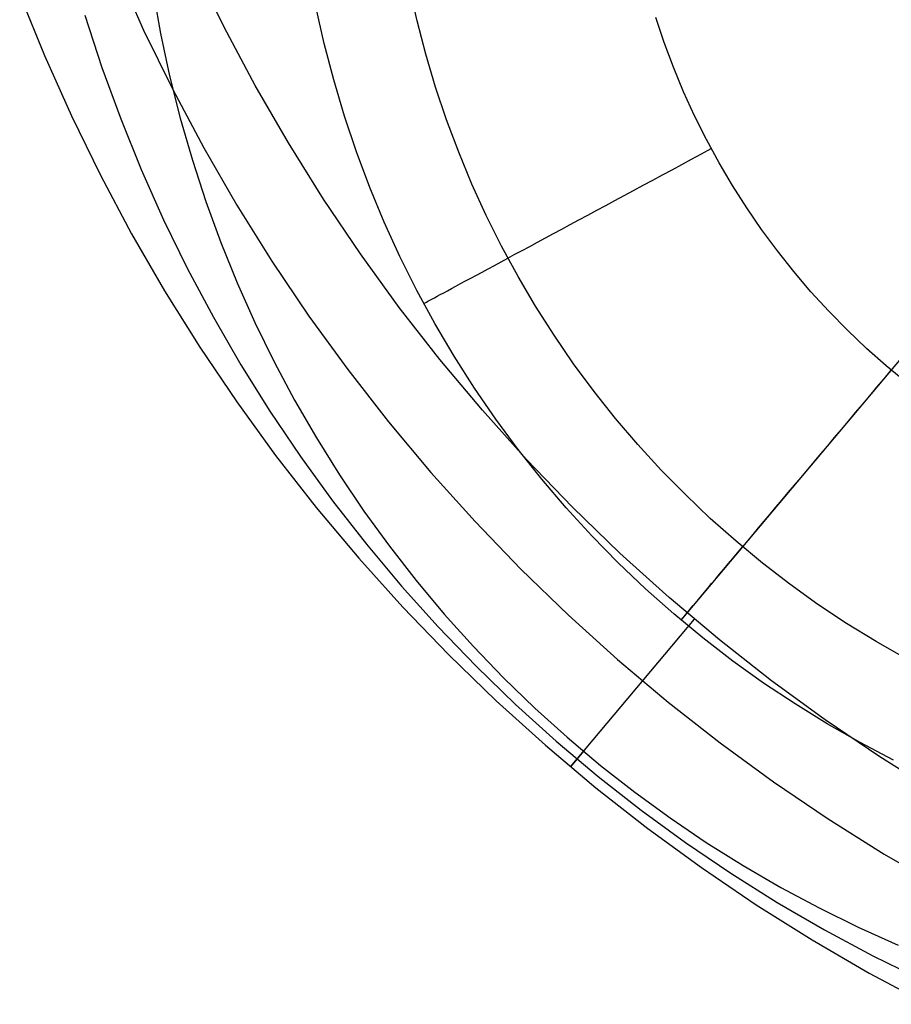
# Model space of a CAD drawing. Header units: millimetres. Extents: x -505 to -17, y -1389 to -929.
# Tile 1 of 41: x -451 to -443, y -1334 to -1325. Entities that reach past the tile are written whole.
import ezdxf

# ---------------------------------------------------------------- set-up
doc = ezdxf.new("R2010")
doc.units = ezdxf.units.MM
doc.layers.add('Herman dining chair wood', color=7, linetype='Continuous', true_color=0x000000)

msp = doc.modelspace()

# ---------------------------------------------------------------- linework, layer by layer
at = {"layer": 'Herman dining chair wood'}
for p, q in [((-444.5806, -1330.5481, 204.6494), (-431.7009, -1315.2473, 204.6494)), ((-449.7658, -1324.5749, 595.2128), (-449.5182, -1325.1296, 595.2174)), ((-448.778, -1325.1033, 637.705), (-449.0446, -1324.5574, 637.705)), ((-447.0058, -1325.0445, 201.5281), (-447.0749, -1324.7355, 201.5281)), ((-450.6571, -1324.7997, 536.2168), (-450.4289, -1325.3627, 536.2218)), ((-449.434, -1324.7653, 204.6494), (-449.3635, -1325.1593, 204.6494)), ((-447.8598, -1325.2512, 204.6494), (-447.9357, -1324.9124, 204.6494)), ((-447.8598, -1325.2512, 203.6494), (-447.9357, -1324.9124, 203.6494)), ((-450.0584, -1324.9934, 369.6873), (-449.9021, -1325.4718, 369.6919)), ((-444.7359, -1325.2435, 200.6494), (-444.8134, -1325.0132, 200.6494)), ((-448.4925, -1325.6396, 637.705), (-448.778, -1325.1033, 637.705)), ((-446.9259, -1325.3509, 201.5281), (-447.0058, -1325.0445, 201.5281)), ((-449.5182, -1325.1296, 595.2174), (-449.2515, -1325.6753, 595.2217)), ((-449.3635, -1325.1593, 204.6494), (-449.2794, -1325.5507, 204.6494)), ((-447.7723, -1325.5871, 204.6494), (-447.8598, -1325.2512, 204.6494)), ((-447.7723, -1325.5871, 203.6494), (-447.8598, -1325.2512, 203.6494)), ((-444.6505, -1325.471, 200.6494), (-444.7359, -1325.2435, 200.6494)), ((-450.4289, -1325.3627, 536.2218), (-450.1813, -1325.9173, 536.2264)), ((-446.8355, -1325.6543, 201.5281), (-446.9259, -1325.3509, 201.5281)), ((-449.9021, -1325.4718, 369.6919), (-449.7293, -1325.9445, 369.6963)), ((-444.5573, -1325.6954, 200.6494), (-444.6505, -1325.471, 200.6494)), ((-449.2794, -1325.5507, 204.6494), (-449.1818, -1325.9388, 204.6494)), ((-448.1886, -1326.1657, 637.705), (-448.4925, -1325.6396, 637.705)), ((-447.6732, -1325.9197, 204.6494), (-447.7723, -1325.5871, 204.6494)), ((-447.6732, -1325.9197, 203.6494), (-447.7723, -1325.5871, 203.6494)), ((-446.7346, -1325.9544, 201.5281), (-446.8355, -1325.6543, 201.5281)), ((-449.2515, -1325.6753, 595.2217), (-448.966, -1326.2115, 595.2256)), ((-444.4563, -1325.9164, 200.6494), (-444.5573, -1325.6954, 200.6494)), ((-450.1813, -1325.9173, 536.2264), (-449.9146, -1326.4631, 536.2307)), ((-447.5625, -1326.2487, 204.6494), (-447.6732, -1325.9197, 204.6494)), ((-447.5625, -1326.2487, 203.6494), (-447.6732, -1325.9197, 203.6494)), ((-444.3478, -1326.1338, 200.6494), (-444.4563, -1325.9164, 200.6494)), ((-449.7293, -1325.9445, 369.6963), (-449.5402, -1326.411, 369.7004)), ((-449.1818, -1325.9388, 204.6494), (-449.0708, -1326.3234, 204.6494)), ((-446.6233, -1326.2508, 201.5281), (-446.7346, -1325.9544, 201.5281)), ((-447.8667, -1326.6809, 637.705), (-448.1886, -1326.1657, 637.705)), ((-444.2317, -1326.3473, 200.6494), (-444.3478, -1326.1338, 200.6494)), ((-448.966, -1326.2115, 595.2256), (-448.662, -1326.7375, 595.2293)), ((-447.4406, -1326.5737, 204.6494), (-447.5625, -1326.2487, 204.6494)), ((-447.4406, -1326.5737, 203.6494), (-447.5625, -1326.2487, 203.6494)), ((-446.5018, -1326.5432, 201.5281), (-446.6233, -1326.2508, 201.5281)), ((-444.4838, -1326.3149, 200.6564), (-444.3937, -1326.2663, 200.6512)), ((-444.3937, -1326.2663, 200.6512), (-444.3036, -1326.2178, 200.6494)), ((-449.0708, -1326.3234, 204.6494), (-448.9464, -1326.7039, 204.6494)), ((-444.6632, -1326.4115, 200.6774), (-444.5737, -1326.3633, 200.6652)), ((-444.5737, -1326.3633, 200.6652), (-444.4838, -1326.3149, 200.6564)), ((-444.1083, -1326.5566, 200.6494), (-444.2317, -1326.3473, 200.6494)), ((-449.9146, -1326.4631, 536.2307), (-449.6291, -1326.9993, 536.2346)), ((-449.5402, -1326.411, 369.7004), (-449.335, -1326.8706, 369.7042)), ((-444.8409, -1326.5073, 200.7122), (-444.7523, -1326.4595, 200.693)), ((-444.7523, -1326.4595, 200.693), (-444.6632, -1326.4115, 200.6774)), ((-446.3702, -1326.8312, 201.5281), (-446.5018, -1326.5432, 201.5281)), ((-445.0161, -1326.6016, 200.7607), (-444.9289, -1326.5546, 200.7347)), ((-444.9289, -1326.5546, 200.7347), (-444.8409, -1326.5073, 200.7122)), ((-443.9777, -1326.7615, 200.6494), (-444.1083, -1326.5566, 200.6494)), ((-447.3074, -1326.8943, 204.6494), (-447.4406, -1326.5737, 204.6494)), ((-447.3074, -1326.8943, 203.6494), (-447.4406, -1326.5737, 203.6494)), ((-445.188, -1326.6943, 200.8226), (-445.1026, -1326.6482, 200.79)), ((-445.1026, -1326.6482, 200.79), (-445.0161, -1326.6016, 200.7607)), ((-448.9464, -1326.7039, 204.6494), (-448.809, -1327.0798, 204.6494)), ((-448.662, -1326.7375, 595.2293), (-448.34, -1327.2525, 595.2325)), ((-447.527, -1327.1847, 637.705), (-447.8667, -1326.6809, 637.705)), ((-445.3558, -1326.7846, 200.8978), (-445.2725, -1326.7397, 200.8586)), ((-445.2725, -1326.7397, 200.8586), (-445.188, -1326.6943, 200.8226)), ((-446.2288, -1327.1145, 201.5281), (-446.3702, -1326.8312, 201.5281)), ((-445.5187, -1326.8724, 200.9858), (-445.4379, -1326.8289, 200.9402)), ((-445.4379, -1326.8289, 200.9402), (-445.3558, -1326.7846, 200.8978)), ((-443.8401, -1326.9618, 200.6494), (-443.9777, -1326.7615, 200.6494)), ((-449.335, -1326.8706, 369.7042), (-449.114, -1327.3228, 369.7078)), ((-447.1631, -1327.21, 204.6494), (-447.3074, -1326.8943, 204.6494)), ((-447.1631, -1327.21, 203.6494), (-447.3074, -1326.8943, 203.6494)), ((-445.6759, -1326.9571, 201.0862), (-445.598, -1326.9151, 201.0344)), ((-445.598, -1326.9151, 201.0344), (-445.5187, -1326.8724, 200.9858)), ((-449.6291, -1326.9993, 536.2346), (-449.3251, -1327.5252, 536.2382)), ((-445.8267, -1327.0383, 201.1985), (-445.7521, -1326.9981, 201.1409)), ((-445.7521, -1326.9981, 201.1409), (-445.6759, -1326.9571, 201.0862)), ((-443.6956, -1327.1571, 200.6494), (-443.8401, -1326.9618, 200.6494)), ((-448.809, -1327.0798, 204.6494), (-448.6585, -1327.4508, 204.6494)), ((-445.9704, -1327.1157, 201.3223), (-445.8995, -1327.0775, 201.259)), ((-445.8995, -1327.0775, 201.259), (-445.8267, -1327.0383, 201.1985)), ((-447.1701, -1327.6763, 637.705), (-447.527, -1327.1847, 637.705)), ((-446.0775, -1327.3926, 201.5281), (-446.2288, -1327.1145, 201.5281)), ((-446.1712, -1327.2239, 201.5281), (-446.1063, -1327.1889, 201.4569)), ((-446.1063, -1327.1889, 201.4569), (-446.0394, -1327.1529, 201.3883)), ((-446.0394, -1327.1529, 201.3883), (-445.9704, -1327.1157, 201.3223)), ((-443.5444, -1327.3474, 200.6494), (-443.6956, -1327.1571, 200.6494)), ((-448.34, -1327.2525, 595.2325), (-448.0003, -1327.7561, 595.2354)), ((-447.008, -1327.5206, 204.6494), (-447.1631, -1327.21, 204.6494)), ((-447.008, -1327.5206, 203.6494), (-447.1631, -1327.21, 203.6494)), ((-446.2943, -1327.2902, 201.6778), (-446.2338, -1327.2577, 201.6017)), ((-446.2338, -1327.2577, 201.6017), (-446.1712, -1327.2239, 201.5281)), ((-449.114, -1327.3228, 369.7078), (-448.8775, -1327.767, 369.7111)), ((-446.5121, -1327.4075, 202.0041), (-446.4613, -1327.3802, 201.9194)), ((-446.4613, -1327.3802, 201.9194), (-446.4081, -1327.3515, 201.8367)), ((-446.4081, -1327.3515, 201.8367), (-446.3524, -1327.3215, 201.7561)), ((-446.3524, -1327.3215, 201.7561), (-446.2943, -1327.2902, 201.6778)), ((-443.3868, -1327.5322, 200.6494), (-443.5444, -1327.3474, 200.6494)), ((-448.6585, -1327.4508, 204.6494), (-448.4953, -1327.8163, 204.6494)), ((-446.6486, -1327.4811, 202.2692), (-446.6058, -1327.458, 202.1791)), ((-446.6058, -1327.458, 202.1791), (-446.5602, -1327.4335, 202.0907)), ((-446.5602, -1327.4335, 202.0907), (-446.5121, -1327.4075, 202.0041)), ((-445.9168, -1327.6654, 201.5281), (-446.0775, -1327.3926, 201.5281)), ((-449.3251, -1327.5252, 536.2382), (-449.0031, -1328.0403, 536.2415)), ((-446.8422, -1327.8255, 204.6494), (-447.008, -1327.5206, 204.6494)), ((-446.8422, -1327.8255, 203.6494), (-447.008, -1327.5206, 203.6494)), ((-446.821, -1327.574, 202.7419), (-446.7923, -1327.5585, 202.6448)), ((-446.7923, -1327.5585, 202.6448), (-446.7606, -1327.5414, 202.5489)), ((-446.7606, -1327.5414, 202.5489), (-446.7261, -1327.5228, 202.4542)), ((-446.7261, -1327.5228, 202.4542), (-446.6888, -1327.5027, 202.361)), ((-446.6888, -1327.5027, 202.361), (-446.6486, -1327.4811, 202.2692)), ((-443.2227, -1327.7115, 200.6494), (-443.3868, -1327.5322, 200.6494)), ((-446.9448, -1327.6407, 203.6494), (-446.9432, -1327.6398, 203.547)), ((-446.9432, -1327.6398, 203.547), (-446.9386, -1327.6373, 203.4447)), ((-446.9386, -1327.6373, 203.4447), (-446.9309, -1327.6332, 203.3426)), ((-446.9309, -1327.6332, 203.3426), (-446.9202, -1327.6274, 203.2409)), ((-446.9202, -1327.6274, 203.2409), (-446.9064, -1327.62, 203.1397)), ((-446.9064, -1327.62, 203.1397), (-446.8895, -1327.6109, 203.0391)), ((-446.8895, -1327.6109, 203.0391), (-446.8697, -1327.6002, 202.9391)), ((-446.8697, -1327.6002, 202.9391), (-446.8468, -1327.5879, 202.84)), ((-446.8468, -1327.5879, 202.84), (-446.821, -1327.574, 202.7419)), ((-446.7963, -1328.1553, 637.705), (-447.1701, -1327.6763, 637.705)), ((-445.7466, -1327.9324, 201.5281), (-445.9168, -1327.6654, 201.5281)), ((-443.0526, -1327.885, 200.6494), (-443.2227, -1327.7115, 200.6494)), ((-448.8775, -1327.767, 369.7111), (-448.6256, -1328.2028, 369.7141)), ((-448.4953, -1327.8163, 204.6494), (-448.3195, -1328.1759, 204.6494)), ((-448.0003, -1327.7561, 595.2354), (-447.6434, -1328.2476, 595.238)), ((-446.666, -1328.1246, 204.6494), (-446.8422, -1327.8255, 204.6494)), ((-446.666, -1328.1246, 203.6494), (-446.8422, -1327.8255, 203.6494)), ((-442.8766, -1328.0525, 200.6494), (-443.0526, -1327.885, 200.6494)), ((-445.5673, -1328.1934, 201.5281), (-445.7466, -1327.9324, 201.5281)), ((-449.0031, -1328.0403, 536.2415), (-448.6634, -1328.5439, 536.2444)), ((-442.6948, -1328.2137, 200.6494), (-442.8766, -1328.0525, 200.6494)), ((-448.3195, -1328.1759, 204.6494), (-448.1314, -1328.5292, 204.6494)), ((-446.4061, -1328.621, 637.705), (-446.7963, -1328.1553, 637.705)), ((-446.4794, -1328.4173, 204.6494), (-446.666, -1328.1246, 204.6494)), ((-446.4794, -1328.4173, 203.6494), (-446.666, -1328.1246, 203.6494)), ((-445.379, -1328.4479, 201.5281), (-445.5673, -1328.1934, 201.5281)), ((-448.6256, -1328.2028, 369.7141), (-448.3588, -1328.6296, 369.7168)), ((-447.6434, -1328.2476, 595.238), (-447.2695, -1328.7265, 595.2402)), ((-442.7147, -1328.3314, 200.6512), (-442.6487, -1328.2531, 200.6494)), ((-442.5076, -1328.3686, 200.6494), (-442.6948, -1328.2137, 200.6494)), ((-442.7806, -1328.4097, 200.6564), (-442.7147, -1328.3314, 200.6512)), ((-446.2828, -1328.7034, 204.6494), (-446.4794, -1328.4173, 204.6494)), ((-446.2828, -1328.7034, 203.6494), (-446.4794, -1328.4173, 203.6494)), ((-445.182, -1328.6958, 201.5281), (-445.379, -1328.4479, 201.5281)), ((-442.8463, -1328.4878, 200.6652), (-442.7806, -1328.4097, 200.6564)), ((-448.6634, -1328.5439, 536.2444), (-448.3065, -1329.0354, 536.247)), ((-448.1314, -1328.5292, 204.6494), (-447.931, -1328.8757, 204.6494)), ((-442.9118, -1328.5656, 200.6774), (-442.8463, -1328.4878, 200.6652)), ((-448.3588, -1328.6296, 369.7168), (-448.0774, -1329.0468, 369.7192)), ((-446, -1329.0729, 637.705), (-446.4061, -1328.621, 637.705)), ((-443.0418, -1328.72, 200.7122), (-442.977, -1328.6431, 200.693)), ((-442.977, -1328.6431, 200.693), (-442.9118, -1328.5656, 200.6774)), ((-447.2695, -1328.7265, 595.2402), (-446.8793, -1329.192, 595.242)), ((-446.0764, -1328.9825, 204.6494), (-446.2828, -1328.7034, 204.6494)), ((-446.0764, -1328.9825, 203.6494), (-446.2828, -1328.7034, 203.6494)), ((-444.9765, -1328.9367, 201.5281), (-445.182, -1328.6958, 201.5281)), ((-443.1062, -1328.7965, 200.7347), (-443.0418, -1328.72, 200.7122)), ((-443.17, -1328.8723, 200.7607), (-443.1062, -1328.7965, 200.7347)), ((-447.931, -1328.8757, 204.6494), (-447.7188, -1329.2151, 204.6494)), ((-443.2332, -1328.9474, 200.79), (-443.17, -1328.8723, 200.7607)), ((-445.8605, -1329.2542, 204.6494), (-446.0764, -1328.9825, 204.6494)), ((-445.8605, -1329.2542, 203.6494), (-446.0764, -1328.9825, 203.6494)), ((-444.7628, -1329.1703, 201.5281), (-444.9765, -1328.9367, 201.5281)), ((-443.2957, -1329.0217, 200.8226), (-443.2332, -1328.9474, 200.79)), ((-448.3065, -1329.0354, 536.247), (-447.9326, -1329.5142, 536.2491)), ((-448.0774, -1329.0468, 369.7192), (-447.7816, -1329.4541, 369.7213)), ((-445.5785, -1329.5104, 637.705), (-446, -1329.0729, 637.705)), ((-443.4184, -1329.1675, 200.8978), (-443.3575, -1329.0951, 200.8586)), ((-443.3575, -1329.0951, 200.8586), (-443.2957, -1329.0217, 200.8226)), ((-444.5411, -1329.3964, 201.5281), (-444.7628, -1329.1703, 201.5281)), ((-443.4785, -1329.2388, 200.9402), (-443.4184, -1329.1675, 200.8978)), ((-447.7188, -1329.2151, 204.6494), (-447.4949, -1329.5469, 204.6494)), ((-446.8793, -1329.192, 595.242), (-446.4732, -1329.6438, 595.2435)), ((-445.6352, -1329.5183, 204.6494), (-445.8605, -1329.2542, 204.6494)), ((-445.6352, -1329.5183, 203.6494), (-445.8605, -1329.2542, 203.6494)), ((-443.5376, -1329.309, 200.9858), (-443.4785, -1329.2388, 200.9402)), ((-443.5956, -1329.378, 201.0344), (-443.5376, -1329.309, 200.9858)), ((-447.7816, -1329.4541, 369.7213), (-447.4719, -1329.8508, 369.7231)), ((-444.3117, -1329.6146, 201.5281), (-444.5411, -1329.3964, 201.5281)), ((-443.7083, -1329.5119, 201.1409), (-443.6526, -1329.4456, 201.0862)), ((-443.6526, -1329.4456, 201.0862), (-443.5956, -1329.378, 201.0344)), ((-447.9326, -1329.5142, 536.2491), (-447.5425, -1329.9798, 536.251)), ((-447.4949, -1329.5469, 204.6494), (-447.2597, -1329.8708, 204.6494)), ((-445.4009, -1329.7744, 204.6494), (-445.6352, -1329.5183, 204.6494)), ((-445.4009, -1329.7744, 203.6494), (-445.6352, -1329.5183, 203.6494)), ((-445.142, -1329.933, 637.705), (-445.5785, -1329.5104, 637.705)), ((-443.7629, -1329.5766, 201.1985), (-443.7083, -1329.5119, 201.1409)), ((-444.0749, -1329.8247, 201.5281), (-444.3117, -1329.6146, 201.5281)), ((-443.868, -1329.7015, 201.3223), (-443.8161, -1329.6399, 201.259)), ((-443.8161, -1329.6399, 201.259), (-443.7629, -1329.5766, 201.1985)), ((-446.4732, -1329.6438, 595.2435), (-446.0517, -1330.0811, 595.2446)), ((-443.9184, -1329.7615, 201.3883), (-443.868, -1329.7015, 201.3223)), ((-445.1579, -1330.0223, 204.6494), (-445.4009, -1329.7744, 204.6494)), ((-445.1579, -1330.0223, 203.6494), (-445.4009, -1329.7744, 203.6494)), ((-444.0148, -1329.876, 201.5281), (-443.9674, -1329.8196, 201.4569)), ((-443.9674, -1329.8196, 201.4569), (-443.9184, -1329.7615, 201.3883)), ((-447.4719, -1329.8508, 369.7231), (-447.1486, -1330.2366, 369.7246)), ((-447.2597, -1329.8708, 204.6494), (-447.0133, -1330.1863, 204.6494)), ((-443.8309, -1330.0265, 201.5281), (-444.0749, -1329.8247, 201.5281)), ((-444.0607, -1329.9305, 201.6018), (-444.0148, -1329.876, 201.5281)), ((-447.5425, -1329.9798, 536.251), (-447.1363, -1330.4315, 536.2524)), ((-444.6911, -1330.3402, 637.705), (-445.142, -1329.933, 637.705)), ((-444.1474, -1330.0335, 201.7562), (-444.1049, -1329.983, 201.6778)), ((-444.1049, -1329.983, 201.6778), (-444.0607, -1329.9305, 201.6018)), ((-446.0517, -1330.0811, 595.2446), (-445.6152, -1330.5036, 595.2453)), ((-444.9064, -1330.2615, 204.6494), (-445.1579, -1330.0223, 204.6494)), ((-444.9064, -1330.2615, 203.6494), (-445.1579, -1330.0223, 203.6494)), ((-444.2271, -1330.1282, 201.9194), (-444.1881, -1330.0819, 201.8367)), ((-444.1881, -1330.0819, 201.8367), (-444.1474, -1330.0335, 201.7562)), ((-443.5801, -1330.2197, 201.5281), (-443.8309, -1330.0265, 201.5281)), ((-444.2995, -1330.2141, 202.0907), (-444.2642, -1330.1722, 202.0041)), ((-444.2642, -1330.1722, 202.0041), (-444.2271, -1330.1282, 201.9194)), ((-447.1486, -1330.2366, 369.7246), (-446.8121, -1330.6109, 369.7258)), ((-447.0133, -1330.1863, 204.6494), (-446.7562, -1330.493, 204.6494)), ((-444.6467, -1330.4919, 204.6494), (-444.9064, -1330.2615, 204.6494)), ((-444.6467, -1330.4919, 203.6494), (-444.9064, -1330.2615, 203.6494)), ((-444.3641, -1330.2909, 202.2692), (-444.3328, -1330.2537, 202.1791)), ((-444.3328, -1330.2537, 202.1791), (-444.2995, -1330.2141, 202.0907)), ((-443.3227, -1330.4041, 201.5281), (-443.5801, -1330.2197, 201.5281)), ((-444.2264, -1330.7315, 637.705), (-444.6911, -1330.3402, 637.705)), ((-444.446, -1330.3882, 202.5489), (-444.4208, -1330.3582, 202.4542)), ((-444.4208, -1330.3582, 202.4542), (-444.3935, -1330.3258, 202.361)), ((-444.3935, -1330.3258, 202.361), (-444.3641, -1330.2909, 202.2692)), ((-447.1363, -1330.4315, 536.2524), (-446.7148, -1330.8689, 536.2536)), ((-444.5091, -1330.4631, 202.84), (-444.4902, -1330.4407, 202.7419)), ((-444.4902, -1330.4407, 202.7419), (-444.4692, -1330.4157, 202.6448)), ((-444.4692, -1330.4157, 202.6448), (-444.446, -1330.3882, 202.5489)), ((-443.059, -1330.5794, 201.5281), (-443.3227, -1330.4041, 201.5281)), ((-446.7562, -1330.493, 204.6494), (-446.4885, -1330.7907, 204.6494)), ((-445.6152, -1330.5036, 595.2453), (-445.1643, -1330.9107, 595.2457)), ((-445.5968, -1331.8961, 536.2547), (-444.4564, -1330.5413, 637.705)), ((-444.3792, -1330.7131, 204.6494), (-444.6467, -1330.4919, 204.6494)), ((-444.3792, -1330.7131, 203.6494), (-444.6467, -1330.4919, 203.6494)), ((-444.5796, -1330.5469, 203.547), (-444.5762, -1330.5429, 203.4447)), ((-444.5762, -1330.5429, 203.4447), (-444.5706, -1330.5362, 203.3426)), ((-444.5706, -1330.5362, 203.3426), (-444.5627, -1330.5269, 203.2409)), ((-444.5627, -1330.5269, 203.2409), (-444.5526, -1330.5149, 203.1397)), ((-444.5526, -1330.5149, 203.1397), (-444.5403, -1330.5002, 203.0391)), ((-444.5403, -1330.5002, 203.0391), (-444.5258, -1330.483, 202.9391)), ((-444.5258, -1330.483, 202.9391), (-444.5091, -1330.4631, 202.84)), ((-446.8121, -1330.6109, 369.7258), (-446.4628, -1330.9733, 369.7267)), ((-444.5807, -1330.5482, 203.6494), (-444.5796, -1330.5469, 203.547)), ((-444.5806, -1330.5481, 203.6494), (-444.5806, -1330.5481, 204.6494)), ((-442.7894, -1330.7455, 201.5281), (-443.059, -1330.5794, 201.5281)), ((-444.1042, -1330.9249, 204.6494), (-444.3792, -1330.7131, 204.6494)), ((-444.1042, -1330.9249, 203.6494), (-444.3792, -1330.7131, 203.6494)), ((-446.4885, -1330.7907, 204.6494), (-446.2107, -1331.0788, 204.6494)), ((-443.7483, -1331.1065, 637.705), (-444.2264, -1330.7315, 637.705)), ((-442.5143, -1330.9021, 201.5281), (-442.7894, -1330.7455, 201.5281)), ((-446.7148, -1330.8689, 536.2536), (-446.2783, -1331.2914, 536.2543)), ((-446.4628, -1330.9733, 369.7267), (-446.1011, -1331.3233, 369.7274)), ((-445.1643, -1330.9107, 595.2457), (-444.6996, -1331.3019, 595.2457)), ((-443.822, -1331.1271, 204.6494), (-444.1042, -1330.9249, 204.6494)), ((-443.822, -1331.1271, 203.6494), (-444.1042, -1330.9249, 203.6494)), ((-446.2107, -1331.0788, 204.6494), (-445.923, -1331.3572, 204.6494)), ((-443.533, -1331.3193, 204.6494), (-443.822, -1331.1271, 204.6494)), ((-443.533, -1331.3193, 203.6494), (-443.822, -1331.1271, 203.6494)), ((-443.2576, -1331.4646, 637.705), (-443.7483, -1331.1065, 637.705)), ((-446.2783, -1331.2914, 536.2543), (-445.8274, -1331.6985, 536.2547)), ((-446.1011, -1331.3233, 369.7274), (-445.7275, -1331.6606, 369.7277)), ((-445.923, -1331.3572, 204.6494), (-445.6259, -1331.6254, 204.6494)), ((-444.6996, -1331.3019, 595.2457), (-444.2216, -1331.6767, 595.2453)), ((-443.2375, -1331.5014, 204.6494), (-443.533, -1331.3193, 204.6494)), ((-443.2375, -1331.5014, 203.6494), (-443.533, -1331.3193, 203.6494)), ((-442.7547, -1331.8055, 637.705), (-443.2576, -1331.4646, 637.705)), ((-442.9358, -1331.6731, 204.6494), (-443.2375, -1331.5014, 204.6494)), ((-442.9358, -1331.6731, 203.6494), (-443.2375, -1331.5014, 203.6494)), ((-445.6259, -1331.6254, 204.6494), (-445.3196, -1331.8831, 204.6494)), ((-445.8274, -1331.6985, 536.2547), (-445.3627, -1332.0897, 536.2547)), ((-445.7275, -1331.6606, 369.7277), (-445.3425, -1331.9848, 369.7277)), ((-444.2216, -1331.6767, 595.2453), (-443.7308, -1332.0348, 595.2446)), ((-442.6283, -1331.8342, 204.6494), (-442.9358, -1331.6731, 204.6494)), ((-442.6283, -1331.8342, 203.6494), (-442.9358, -1331.6731, 203.6494)), ((-445.4766, -1331.7533, 204.6494), (-445.5968, -1331.8961, 536.2547)), ((-442.2402, -1332.1288, 637.705), (-442.7547, -1331.8055, 637.705)), ((-445.3196, -1331.8831, 204.6494), (-445.0046, -1332.13, 204.6494)), ((-445.3425, -1331.9848, 369.7277), (-444.9464, -1332.2954, 369.7274)), ((-443.7308, -1332.0348, 595.2446), (-443.228, -1332.3755, 595.2435)), ((-445.3627, -1332.0897, 536.2547), (-444.8847, -1332.4645, 536.2543)), ((-445.0046, -1332.13, 204.6494), (-444.6812, -1332.3659, 204.6494)), ((-444.9464, -1332.2954, 369.7274), (-444.5398, -1332.592, 369.7267)), ((-444.6812, -1332.3659, 204.6494), (-444.3498, -1332.5904, 204.6494)), ((-443.228, -1332.3755, 595.2435), (-442.7136, -1332.6986, 595.242)), ((-444.8847, -1332.4645, 536.2543), (-444.3939, -1332.8225, 536.2536)), ((-444.5398, -1332.592, 369.7267), (-444.1231, -1332.8744, 369.7258)), ((-444.3498, -1332.5904, 204.6494), (-444.0108, -1332.8033, 204.6494)), ((-442.7136, -1332.6986, 595.242), (-442.1883, -1333.0037, 595.2402)), ((-444.0108, -1332.8033, 204.6494), (-443.6646, -1333.0042, 204.6494)), ((-444.3939, -1332.8225, 536.2536), (-443.8911, -1333.1633, 536.2524)), ((-444.1231, -1332.8744, 369.7258), (-443.6969, -1333.1421, 369.7246)), ((-443.6646, -1333.0042, 204.6494), (-443.3117, -1333.1931, 204.6494)), ((-443.8911, -1333.1633, 536.2524), (-443.3767, -1333.4864, 536.251)), ((-443.6969, -1333.1421, 369.7246), (-443.2617, -1333.3949, 369.7231)), ((-443.3117, -1333.1931, 204.6494), (-442.9524, -1333.3695, 204.6494)), ((-443.2617, -1333.3949, 369.7231), (-442.8179, -1333.6324, 369.7213)), ((-442.9524, -1333.3695, 204.6494), (-442.5872, -1333.5334, 204.6494)), ((-443.3767, -1333.4864, 536.251), (-442.8514, -1333.7915, 536.2491)), ((-442.8179, -1333.6324, 369.7213), (-442.3662, -1333.8543, 369.7192)), ((-442.8514, -1333.7915, 536.2491), (-442.3158, -1334.0781, 536.247))]:
    msp.add_line(p, q, dxfattribs=at)

doc.saveas('drawing.dxf')
